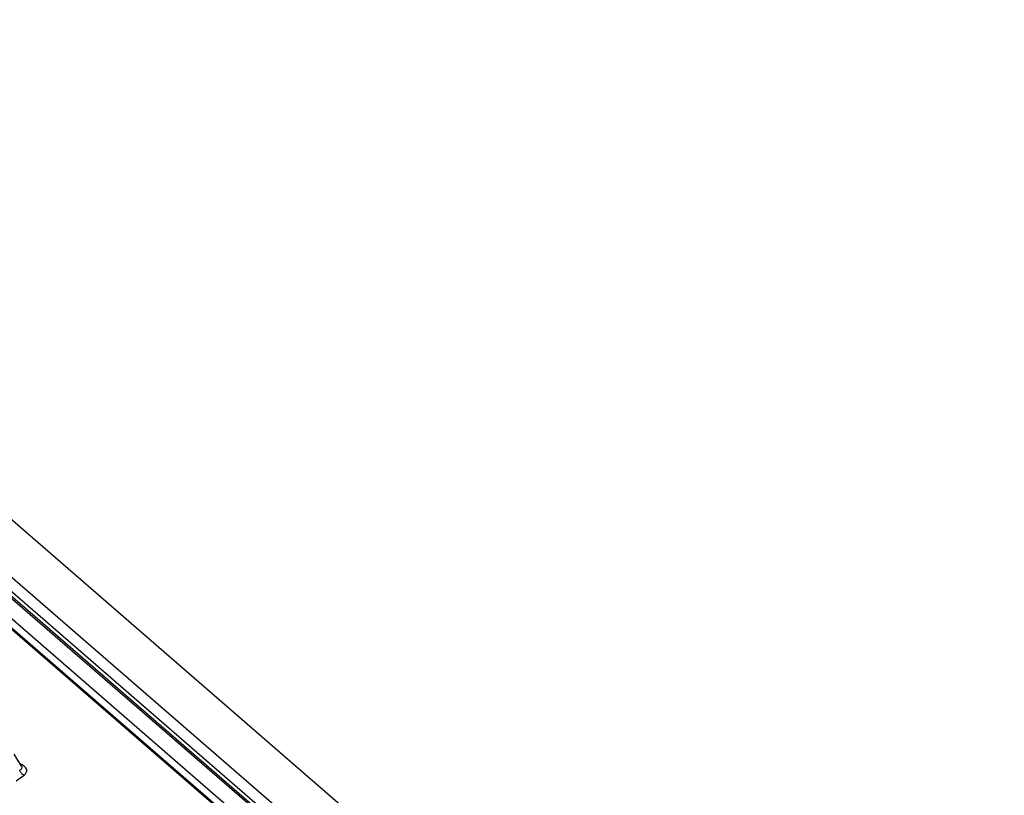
# Model space of a CAD drawing. Header units: inches. Extents: x 0 to 117, y 0 to 83.
# Tile 51 of 62: x 98.887 to 99.843, y 28.909 to 29.662. Entities that reach past the tile are written whole.
import ezdxf

# ---------------------------------------------------------------- set-up
doc = ezdxf.new("R2010")
doc.units = ezdxf.units.IN
doc.header["$LTSCALE"] = 6.431102
doc.header["$MEASUREMENT"] = 0
doc.layers.get('0').update_dxf_attribs({"linetype": 'CONTINUOUS'})

msp = doc.modelspace()

# ---------------------------------------------------------------- linework, layer by layer
at = {"color": 7, "linetype": 'CONTINUOUS'}
for p, q in [((98.24459, 29.6561), (99.54848, 28.5269)), ((98.31827, 29.66212), (101.93636, 26.52876)), ((99.52027, 28.54446), (98.24734, 29.64685)), ((99.52354, 28.54366), (98.2506, 29.64606)), ((99.49741, 28.54452), (98.23219, 29.64024)), ((98.28066, 29.63885), (99.55891, 28.53185)), ((98.2308, 29.63155), (99.48375, 28.54646)), ((98.23299, 29.63103), (99.48594, 28.54594)), ((98.88837, 28.93751), (98.88114, 28.94922)), ((98.88333, 28.9231), (98.89104, 28.9288))]:
    msp.add_line(p, q, dxfattribs=at)
msp.add_lwpolyline([(98.89104, 28.9288), (98.89039, 28.92906), (98.88975, 28.92941), (98.88913, 28.92984), (98.88857, 28.93033), (98.88806, 28.93087), (98.88759, 28.93149), (98.88718, 28.93216), (98.88685, 28.93287), (98.8866, 28.93359)], dxfattribs=at)
for points, knots in [([(98.8866, 28.93359), (98.88741, 28.934), (98.88883, 28.93494), (98.88933, 28.93689), (98.88899, 28.93755)], [0, 0, 0, 0, 0.549642, 1, 1, 1, 1]), ([(98.89104, 28.9288), (98.89256, 28.93005), (98.89544, 28.9357), (98.8895, 28.93849), (98.88693, 28.9397)], [0, 0, 0, 0, 0.409211, 1, 1, 1, 1])]:
    msp.add_open_spline(points, degree=3, knots=knots, dxfattribs=at)

doc.saveas('drawing.dxf')
